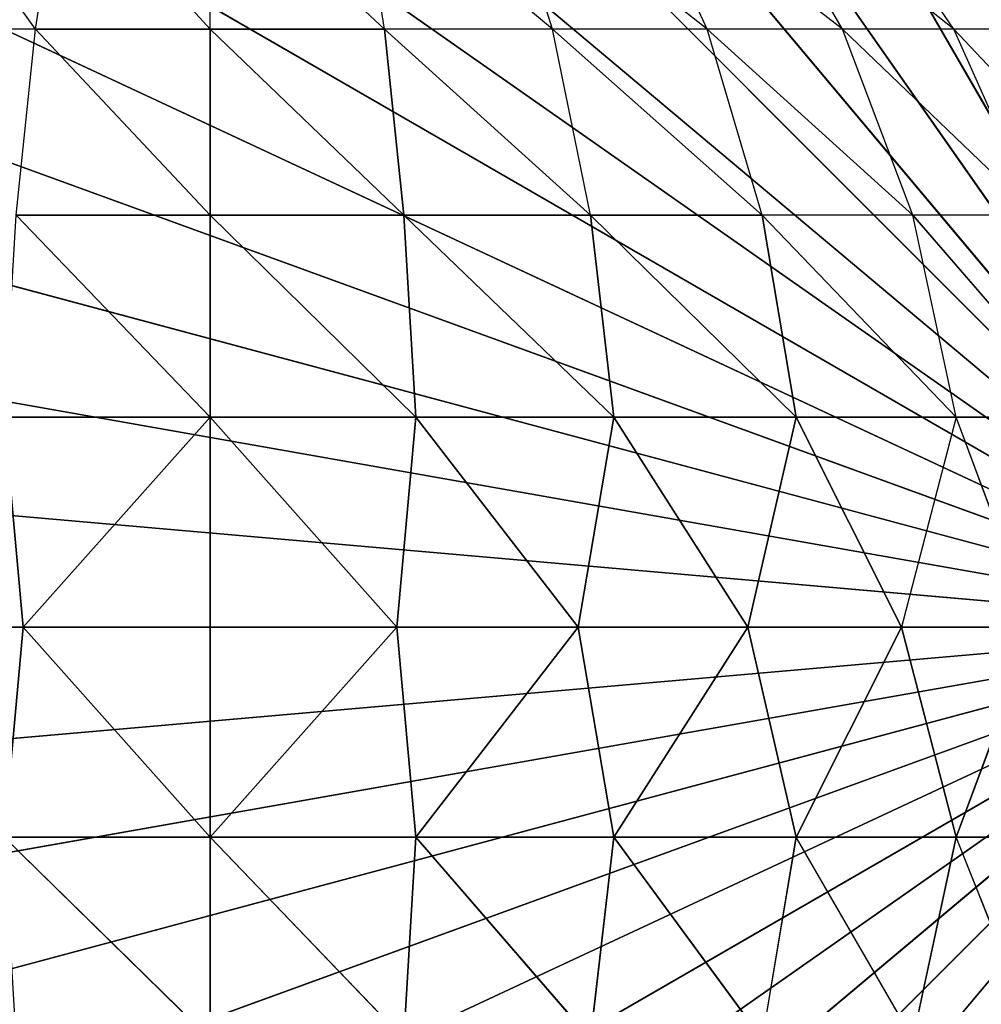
# Model space of a CAD drawing. Extents: x 226 to 378, y -30 to 313.
# Tile 83 of 256: x 286.485 to 287.053, y 44.563 to 45.144. Entities that reach past the tile are written whole.
import ezdxf

# ---------------------------------------------------------------- set-up
doc = ezdxf.new("R2010")
doc.units = 0
doc.header["$LTSCALE"] = 25.4
doc.layers.get('0').update_dxf_attribs({"color": 13, "linetype": 'CONTINUOUS'})
for name, color, linetype in [('_NCL1_4', 41, 'CONTINUOUS'), ('_NCL1_62', 7, 'CONTINUOUS'), ('_NCL1_64', 250, 'CONTINUOUS')]:
    doc.layers.add(name, color=color, linetype=linetype)

# ---------------------------------------------------------------- blocks, each defined once
blk = doc.blocks.new('EWON_2005CD_4005CD_COSY141')
at = {"layer": '_NCL1_4', "color": 0}
for p, q in [((91.44, 268.605, 297.18), (90.805, 267.97, 297.18)), ((91.44, 268.605, 297.18), (90.805, 267.97, 297.18)), ((91.55026, 268.59535, 297.18), (90.805, 267.97, 297.18)), ((91.55026, 268.59535, 297.18), (90.805, 267.97, 297.18)), ((91.32971, 268.59535, 297.18), (90.805, 267.97, 297.18)), ((91.32971, 268.59535, 297.18), (90.805, 267.97, 297.18)), ((91.65717, 268.5667, 297.18), (90.805, 267.97, 297.18)), ((91.65717, 268.5667, 297.18), (90.805, 267.97, 297.18)), ((91.7575, 268.51994, 297.18), (90.805, 267.97, 297.18)), ((91.7575, 268.51994, 297.18), (90.805, 267.97, 297.18)), ((91.84815, 268.45644, 297.18), (90.805, 267.97, 297.18)), ((91.84815, 268.45644, 297.18), (90.805, 267.97, 297.18)), ((91.92644, 268.37818, 297.18), (90.805, 267.97, 297.18)), ((91.92644, 268.37818, 297.18), (90.805, 267.97, 297.18)), ((91.98991, 268.2875, 297.18), (90.805, 267.97, 297.18)), ((91.98991, 268.2875, 297.18), (90.805, 267.97, 297.18)), ((90.95219, 268.213, 309.57093), (90.99961, 268.09388, 309.68539)), ((91.02517, 268.213, 309.65983), (90.99961, 268.09388, 309.68539)), ((91.02517, 268.213, 309.65983), (91.09398, 268.09388, 309.76283)), ((91.11407, 268.213, 309.73278), (91.09398, 268.09388, 309.76283)), ((91.11407, 268.213, 309.73278), (91.20165, 268.09388, 309.82039)), ((91.11407, 268.213, 309.73278), (91.20165, 268.09388, 309.82039)), ((91.21549, 268.213, 309.78699), (91.20165, 268.09388, 309.82039)), ((91.21549, 268.213, 309.78699), (91.20165, 268.09388, 309.82039)), ((91.21549, 268.213, 309.78699), (91.31849, 268.09388, 309.85582)), ((91.21549, 268.213, 309.78699), (91.31849, 268.09388, 309.85582)), ((91.32555, 268.213, 309.82039), (91.31849, 268.09388, 309.85582)), ((91.32555, 268.213, 309.82039), (91.31849, 268.09388, 309.85582)), ((91.32555, 268.213, 309.82039), (91.44, 268.09388, 309.86778)), ((91.32555, 268.213, 309.82039), (91.44, 268.09388, 309.86778)), ((91.44, 268.213, 309.83166), (91.44, 268.09388, 309.86778)), ((91.44, 268.213, 309.83166), (91.56149, 268.09388, 309.85582)), ((91.44, 268.213, 309.83166), (91.44, 268.09388, 309.86778)), ((91.44, 268.213, 309.83166), (91.56149, 268.09388, 309.85582)), ((92.0367, 268.1872, 297.18), (90.805, 267.97, 297.18)), ((92.0367, 268.1872, 297.18), (90.805, 267.97, 297.18)), ((90.92214, 268.09388, 309.591), (90.99961, 268.09388, 309.68539)), ((90.92214, 268.09388, 309.591), (90.99961, 268.09388, 309.68539)), ((90.95354, 267.97, 309.65315), (90.99961, 268.09388, 309.68539)), ((90.99961, 268.09388, 309.68539), (91.03182, 267.97, 309.73144)), ((90.99961, 268.09388, 309.68539), (91.09398, 268.09388, 309.76283)), ((90.99961, 268.09388, 309.68539), (91.09398, 268.09388, 309.76283)), ((91.03182, 267.97, 309.73144), (91.09398, 268.09388, 309.76283)), ((91.03182, 267.97, 309.73144), (91.09398, 268.09388, 309.76283)), ((91.09398, 268.09388, 309.76283), (91.1225, 267.97, 309.79491)), ((91.09398, 268.09388, 309.76283), (91.1225, 267.97, 309.79491)), ((91.09398, 268.09388, 309.76283), (91.20165, 268.09388, 309.82039)), ((91.09398, 268.09388, 309.76283), (91.20165, 268.09388, 309.82039)), ((91.1225, 267.97, 309.79491), (91.20165, 268.09388, 309.82039)), ((91.1225, 267.97, 309.79491), (91.20165, 268.09388, 309.82039)), ((91.20165, 268.09388, 309.82039), (91.2228, 267.97, 309.8417)), ((91.20165, 268.09388, 309.82039), (91.2228, 267.97, 309.8417)), ((91.20165, 268.09388, 309.82039), (91.31849, 268.09388, 309.85582)), ((91.20165, 268.09388, 309.82039), (91.31849, 268.09388, 309.85582)), ((91.2228, 267.97, 309.8417), (91.31849, 268.09388, 309.85582)), ((91.2228, 267.97, 309.8417), (91.31849, 268.09388, 309.85582)), ((91.31849, 268.09388, 309.85582), (91.32971, 267.97, 309.87035)), ((91.31849, 268.09388, 309.85582), (91.32971, 267.97, 309.87035)), ((91.31849, 268.09388, 309.85582), (91.44, 268.09388, 309.86778)), ((91.31849, 268.09388, 309.85582), (91.44, 268.09388, 309.86778)), ((91.32971, 267.97, 309.87035), (91.44, 268.09388, 309.86778)), ((91.32971, 267.97, 309.87035), (91.44, 268.09388, 309.86778)), ((91.44, 268.09388, 309.86778), (91.44, 267.97, 309.88)), ((91.44, 268.09388, 309.86778), (91.44, 267.97, 309.88)), ((91.44, 268.09388, 309.86778), (91.55026, 267.97, 309.87035)), ((91.44, 268.09388, 309.86778), (91.55026, 267.97, 309.87035)), ((91.44, 268.09388, 309.86778), (91.56149, 268.09388, 309.85582)), ((91.44, 268.09388, 309.86778), (91.56149, 268.09388, 309.85582)), ((91.55026, 267.97, 309.87035), (91.56149, 268.09388, 309.85582)), ((91.55026, 267.97, 309.87035), (91.56149, 268.09388, 309.85582)), ((92.06535, 268.08026, 297.18), (90.805, 267.97, 297.18)), ((92.06535, 268.08026, 297.18), (90.805, 267.97, 297.18)), ((91.1225, 267.42009, 297.18), (90.805, 267.97, 297.18)), ((91.1225, 267.42009, 297.18), (90.805, 267.97, 297.18)), ((91.2228, 267.3733, 297.18), (90.805, 267.97, 297.18)), ((91.2228, 267.3733, 297.18), (90.805, 267.97, 297.18)), ((91.32971, 267.34465, 297.18), (90.805, 267.97, 297.18)), ((91.32971, 267.34465, 297.18), (90.805, 267.97, 297.18)), ((91.44, 267.335, 297.18), (90.805, 267.97, 297.18)), ((91.44, 267.335, 297.18), (90.805, 267.97, 297.18)), ((91.55026, 267.34465, 297.18), (90.805, 267.97, 297.18)), ((91.55026, 267.34465, 297.18), (90.805, 267.97, 297.18)), ((91.65717, 267.3733, 297.18), (90.805, 267.97, 297.18)), ((91.65717, 267.3733, 297.18), (90.805, 267.97, 297.18)), ((91.7575, 267.42009, 297.18), (90.805, 267.97, 297.18)), ((91.7575, 267.42009, 297.18), (90.805, 267.97, 297.18)), ((91.84815, 267.48356, 297.18), (90.805, 267.97, 297.18)), ((91.84815, 267.48356, 297.18), (90.805, 267.97, 297.18)), ((91.92644, 267.56182, 297.18), (90.805, 267.97, 297.18)), ((91.92644, 267.56182, 297.18), (90.805, 267.97, 297.18)), ((91.98991, 267.6525, 297.18), (90.805, 267.97, 297.18)), ((91.98991, 267.6525, 297.18), (90.805, 267.97, 297.18)), ((92.0367, 267.75283, 297.18), (90.805, 267.97, 297.18)), ((92.0367, 267.75283, 297.18), (90.805, 267.97, 297.18)), ((92.06535, 267.85974, 297.18), (90.805, 267.97, 297.18)), ((92.06535, 267.85974, 297.18), (90.805, 267.97, 297.18)), ((92.075, 267.97, 297.18), (90.805, 267.97, 297.18)), ((92.075, 267.97, 297.18), (90.805, 267.97, 297.18)), ((91.03182, 267.97, 309.73144), (90.95354, 267.97, 309.65315)), ((90.95354, 267.97, 309.65315), (90.99961, 267.84612, 309.68539)), ((90.99961, 267.84612, 309.68539), (91.03182, 267.97, 309.73144)), ((91.1225, 267.97, 309.79491), (91.03182, 267.97, 309.73144)), ((91.03182, 267.97, 309.73144), (91.09398, 267.84612, 309.76283)), ((91.1225, 267.97, 309.79491), (91.03182, 267.97, 309.73144)), ((91.03182, 267.97, 309.73144), (91.09398, 267.84612, 309.76283)), ((91.1225, 267.97, 309.79491), (91.09398, 267.84612, 309.76283)), ((91.1225, 267.97, 309.79491), (91.09398, 267.84612, 309.76283)), ((91.2228, 267.97, 309.8417), (91.1225, 267.97, 309.79491)), ((91.2228, 267.97, 309.8417), (91.1225, 267.97, 309.79491)), ((91.20165, 267.84612, 309.82039), (91.1225, 267.97, 309.79491)), ((91.20165, 267.84612, 309.82039), (91.1225, 267.97, 309.79491)), ((91.2228, 267.97, 309.8417), (91.20165, 267.84612, 309.82039)), ((91.2228, 267.97, 309.8417), (91.20165, 267.84612, 309.82039)), ((91.32971, 267.97, 309.87035), (91.2228, 267.97, 309.8417)), ((91.32971, 267.97, 309.87035), (91.2228, 267.97, 309.8417)), ((91.31849, 267.84612, 309.85582), (91.2228, 267.97, 309.8417)), ((91.31849, 267.84612, 309.85582), (91.2228, 267.97, 309.8417)), ((91.31849, 267.84612, 309.85582), (91.32971, 267.97, 309.87035)), ((91.31849, 267.84612, 309.85582), (91.32971, 267.97, 309.87035)), ((91.44, 267.97, 309.88), (91.32971, 267.97, 309.87035)), ((91.32971, 267.97, 309.87035), (91.44, 267.84612, 309.86778)), ((91.44, 267.97, 309.88), (91.32971, 267.97, 309.87035)), ((91.32971, 267.97, 309.87035), (91.44, 267.84612, 309.86778)), ((91.55026, 267.97, 309.87035), (91.44, 267.97, 309.88)), ((91.44, 267.84612, 309.86778), (91.44, 267.97, 309.88)), ((91.55026, 267.97, 309.87035), (91.44, 267.97, 309.88)), ((91.55026, 267.97, 309.87035), (91.44, 267.84612, 309.86778)), ((91.44, 267.84612, 309.86778), (91.44, 267.97, 309.88)), ((91.55026, 267.97, 309.87035), (91.44, 267.84612, 309.86778)), ((91.65717, 267.97, 309.8417), (91.55026, 267.97, 309.87035)), ((91.65717, 267.97, 309.8417), (91.55026, 267.97, 309.87035)), ((91.56149, 267.84612, 309.85582), (91.55026, 267.97, 309.87035)), ((91.56149, 267.84612, 309.85582), (91.55026, 267.97, 309.87035)), ((90.99961, 267.84612, 309.68539), (90.92214, 267.84612, 309.591)), ((90.92214, 267.84612, 309.591), (91.02517, 267.727, 309.65983)), ((90.99961, 267.84612, 309.68539), (90.92214, 267.84612, 309.591)), ((91.09398, 267.84612, 309.76283), (90.99961, 267.84612, 309.68539)), ((90.99961, 267.84612, 309.68539), (91.02517, 267.727, 309.65983)), ((90.99961, 267.84612, 309.68539), (91.11407, 267.727, 309.73278)), ((91.09398, 267.84612, 309.76283), (90.99961, 267.84612, 309.68539)), ((91.20165, 267.84612, 309.82039), (91.09398, 267.84612, 309.76283)), ((91.09398, 267.84612, 309.76283), (91.11407, 267.727, 309.73278)), ((91.09398, 267.84612, 309.76283), (91.21549, 267.727, 309.78699)), ((91.09398, 267.84612, 309.76283), (91.11407, 267.727, 309.73278)), ((91.09398, 267.84612, 309.76283), (91.21549, 267.727, 309.78699)), ((91.20165, 267.84612, 309.82039), (91.09398, 267.84612, 309.76283)), ((91.31849, 267.84612, 309.85582), (91.20165, 267.84612, 309.82039)), ((91.20165, 267.84612, 309.82039), (91.21549, 267.727, 309.78699)), ((91.20165, 267.84612, 309.82039), (91.32555, 267.727, 309.82039)), ((91.20165, 267.84612, 309.82039), (91.21549, 267.727, 309.78699)), ((91.20165, 267.84612, 309.82039), (91.32555, 267.727, 309.82039)), ((91.31849, 267.84612, 309.85582), (91.20165, 267.84612, 309.82039)), ((91.44, 267.84612, 309.86778), (91.31849, 267.84612, 309.85582)), ((91.31849, 267.84612, 309.85582), (91.32555, 267.727, 309.82039)), ((91.31849, 267.84612, 309.85582), (91.44, 267.727, 309.83166)), ((91.31849, 267.84612, 309.85582), (91.32555, 267.727, 309.82039)), ((91.31849, 267.84612, 309.85582), (91.44, 267.727, 309.83166)), ((91.44, 267.84612, 309.86778), (91.31849, 267.84612, 309.85582)), ((91.56149, 267.84612, 309.85582), (91.44, 267.84612, 309.86778)), ((91.44, 267.84612, 309.86778), (91.44, 267.727, 309.83166)), ((91.44, 267.84612, 309.86778), (91.55445, 267.727, 309.82039)), ((91.44, 267.84612, 309.86778), (91.44, 267.727, 309.83166)), ((91.44, 267.84612, 309.86778), (91.55445, 267.727, 309.82039)), ((91.56149, 267.84612, 309.85582), (91.44, 267.84612, 309.86778)), ((90.89799, 267.727, 309.46949), (91.00099, 267.61722, 309.53832)), ((90.95219, 267.727, 309.57093), (91.00099, 267.61722, 309.53832)), ((90.95219, 267.727, 309.57093), (91.06665, 267.61722, 309.61833)), ((90.95219, 267.727, 309.57093), (91.02517, 267.727, 309.65983)), ((91.02517, 267.727, 309.65983), (91.06665, 267.61722, 309.61833)), ((91.02517, 267.727, 309.65983), (91.14666, 267.61722, 309.68399)), ((91.02517, 267.727, 309.65983), (91.11407, 267.727, 309.73278)), ((91.11407, 267.727, 309.73278), (91.14666, 267.61722, 309.68399)), ((91.11407, 267.727, 309.73278), (91.23794, 267.61722, 309.73278)), ((91.11407, 267.727, 309.73278), (91.21549, 267.727, 309.78699)), ((91.21549, 267.727, 309.78699), (91.23794, 267.61722, 309.73278)), ((91.21549, 267.727, 309.78699), (91.33698, 267.61722, 309.76283)), ((91.21549, 267.727, 309.78699), (91.32555, 267.727, 309.82039)), ((91.21549, 267.727, 309.78699), (91.32555, 267.727, 309.82039)), ((91.32555, 267.727, 309.82039), (91.33698, 267.61722, 309.76283)), ((91.32555, 267.727, 309.82039), (91.44, 267.61722, 309.77296)), ((91.32555, 267.727, 309.82039), (91.33698, 267.61722, 309.76283)), ((91.32555, 267.727, 309.82039), (91.44, 267.61722, 309.77296)), ((91.32555, 267.727, 309.82039), (91.44, 267.727, 309.83166)), ((91.32555, 267.727, 309.82039), (91.44, 267.727, 309.83166)), ((91.44, 267.727, 309.83166), (91.44, 267.61722, 309.77296)), ((91.44, 267.727, 309.83166), (91.543, 267.61722, 309.76283)), ((91.44, 267.727, 309.83166), (91.44, 267.61722, 309.77296)), ((91.44, 267.727, 309.83166), (91.543, 267.61722, 309.76283)), ((91.44, 267.727, 309.83166), (91.55445, 267.727, 309.82039)), ((91.44, 267.727, 309.83166), (91.55445, 267.727, 309.82039)), ((91.55445, 267.727, 309.82039), (91.543, 267.61722, 309.76283)), ((90.95219, 267.61722, 309.44703), (91.00099, 267.61722, 309.53832)), ((91.00099, 267.61722, 309.53832), (91.06665, 267.52098, 309.49445)), ((91.00099, 267.61722, 309.53832), (91.1225, 267.52098, 309.5625)), ((91.00099, 267.61722, 309.53832), (91.06665, 267.61722, 309.61833)), ((91.06665, 267.61722, 309.61833), (91.1225, 267.52098, 309.5625)), ((91.06665, 267.61722, 309.61833), (91.19052, 267.52098, 309.61833)), ((91.06665, 267.61722, 309.61833), (91.14666, 267.61722, 309.68399)), ((91.14666, 267.61722, 309.68399), (91.19052, 267.52098, 309.61833)), ((91.14666, 267.61722, 309.68399), (91.26817, 267.52098, 309.65983)), ((91.14666, 267.61722, 309.68399), (91.23794, 267.61722, 309.73278)), ((91.23794, 267.61722, 309.73278), (91.26817, 267.52098, 309.65983)), ((91.23794, 267.61722, 309.73278), (91.3524, 267.52098, 309.68539)), ((91.23794, 267.61722, 309.73278), (91.33698, 267.61722, 309.76283)), ((91.33698, 267.61722, 309.76283), (91.3524, 267.52098, 309.68539)), ((91.33698, 267.61722, 309.76283), (91.44, 267.52098, 309.694)), ((91.33698, 267.61722, 309.76283), (91.44, 267.61722, 309.77296)), ((91.44, 267.61722, 309.77296), (91.44, 267.52098, 309.694)), ((91.44, 267.61722, 309.77296), (91.52758, 267.52098, 309.68539)), ((91.44, 267.61722, 309.77296), (91.543, 267.61722, 309.76283)), ((91.543, 267.61722, 309.76283), (91.52758, 267.52098, 309.68539)), ((91.543, 267.61722, 309.76283), (91.61183, 267.52098, 309.65983)), ((91.543, 267.61722, 309.76283), (91.64203, 267.61722, 309.73278))]:
    blk.add_line(p, q, dxfattribs=at)
at = {"color": 7}
mesh = blk.add_polyface(dxfattribs=at)
corners = [(105.41, 276.89132, 297.18), (83.82, 279.42949, 297.18), (83.82, 241.27051, 297.18)]
mesh.append_faces([[corners[k] for k in face] for face in [(0, 1, 2)]], dxfattribs={"color": 7})
mesh = blk.add_polyface(dxfattribs=at)
corners = [(104.14, 276.89132, 298.45), (85.09, 241.27051, 298.45), (85.09, 279.42949, 298.45)]
mesh.append_faces([[corners[k] for k in face] for face in [(0, 1, 2)]], dxfattribs={"color": 7})
mesh = blk.add_polyface(dxfattribs=at)
corners = [(105.41, 276.89132, 297.18), (83.82, 241.27051, 297.18), (105.41, 243.80868, 297.18)]
mesh.append_faces([[corners[k] for k in face] for face in [(0, 1, 2)]], dxfattribs={"color": 7})
mesh = blk.add_polyface(dxfattribs=at)
corners = [(104.14, 243.80868, 298.45), (85.09, 241.27051, 298.45), (104.14, 276.89132, 298.45)]
mesh.append_faces([[corners[k] for k in face] for face in [(0, 1, 2)]], dxfattribs={"color": 7})
at = {"layer": '_NCL1_4', "color": 41}
mesh = blk.add_polyface(dxfattribs=at)
corners = [(91.55026, 268.59535, 297.18), (91.44, 268.605, 297.18), (90.805, 267.97, 297.18)]
mesh.append_faces([[corners[k] for k in face] for face in [(0, 1, 2)]], dxfattribs={"color": 41})
mesh = blk.add_polyface(dxfattribs=at)
corners = [(91.44, 268.605, 297.18), (91.32971, 268.59535, 297.18), (90.805, 267.97, 297.18)]
mesh.append_faces([[corners[k] for k in face] for face in [(0, 1, 2)]], dxfattribs={"color": 41})
mesh = blk.add_polyface(dxfattribs=at)
corners = [(91.65717, 268.5667, 297.18), (91.55026, 268.59535, 297.18), (90.805, 267.97, 297.18)]
mesh.append_faces([[corners[k] for k in face] for face in [(0, 1, 2)]], dxfattribs={"color": 41})
mesh = blk.add_polyface(dxfattribs=at)
corners = [(91.32971, 268.59535, 297.18), (91.2228, 268.5667, 297.18), (90.805, 267.97, 297.18)]
mesh.append_faces([[corners[k] for k in face] for face in [(0, 1, 2)]], dxfattribs={"color": 41})
mesh = blk.add_polyface(dxfattribs=at)
corners = [(91.7575, 268.51994, 297.18), (91.65717, 268.5667, 297.18), (90.805, 267.97, 297.18)]
mesh.append_faces([[corners[k] for k in face] for face in [(0, 1, 2)]], dxfattribs={"color": 41})
mesh = blk.add_polyface(dxfattribs=at)
corners = [(91.2228, 268.5667, 297.18), (91.1225, 268.51994, 297.18), (90.805, 267.97, 297.18)]
mesh.append_faces([[corners[k] for k in face] for face in [(0, 1, 2)]], dxfattribs={"color": 41})
mesh = blk.add_polyface(dxfattribs=at)
corners = [(91.84815, 268.45644, 297.18), (91.7575, 268.51994, 297.18), (90.805, 267.97, 297.18)]
mesh.append_faces([[corners[k] for k in face] for face in [(0, 1, 2)]], dxfattribs={"color": 41})
mesh = blk.add_polyface(dxfattribs=at)
corners = [(91.1225, 268.51994, 297.18), (91.03182, 268.45644, 297.18), (90.805, 267.97, 297.18)]
mesh.append_faces([[corners[k] for k in face] for face in [(0, 1, 2)]], dxfattribs={"color": 41})
mesh = blk.add_polyface(dxfattribs=at)
corners = [(91.92644, 268.37818, 297.18), (91.84815, 268.45644, 297.18), (90.805, 267.97, 297.18)]
mesh.append_faces([[corners[k] for k in face] for face in [(0, 1, 2)]], dxfattribs={"color": 41})
mesh = blk.add_polyface(dxfattribs=at)
corners = [(91.03182, 268.45644, 297.18), (90.95354, 268.37818, 297.18), (90.805, 267.97, 297.18)]
mesh.append_faces([[corners[k] for k in face] for face in [(0, 1, 2)]], dxfattribs={"color": 41})
mesh = blk.add_polyface(dxfattribs=at)
corners = [(91.98991, 268.2875, 297.18), (91.92644, 268.37818, 297.18), (90.805, 267.97, 297.18)]
mesh.append_faces([[corners[k] for k in face] for face in [(0, 1, 2)]], dxfattribs={"color": 41})
mesh = blk.add_polyface(dxfattribs=at)
corners = [(92.0367, 268.1872, 297.18), (91.98991, 268.2875, 297.18), (90.805, 267.97, 297.18)]
mesh.append_faces([[corners[k] for k in face] for face in [(0, 1, 2)]], dxfattribs={"color": 41})
mesh = blk.add_polyface(dxfattribs=at)
corners = [(90.95219, 268.213, 309.57093), (90.99961, 268.09388, 309.68539), (90.92214, 268.09388, 309.591)]
mesh.append_faces([[corners[k] for k in face] for face in [(0, 1, 2)]], dxfattribs={"color": 41})
mesh = blk.add_polyface(dxfattribs=at)
corners = [(91.09398, 268.09388, 309.76283), (90.99961, 268.09388, 309.68539), (91.02517, 268.213, 309.65983)]
mesh.append_faces([[corners[k] for k in face] for face in [(0, 1, 2)]], dxfattribs={"color": 41})
mesh = blk.add_polyface(dxfattribs=at)
corners = [(91.20165, 268.09388, 309.82039), (91.09398, 268.09388, 309.76283), (91.11407, 268.213, 309.73278)]
mesh.append_faces([[corners[k] for k in face] for face in [(0, 1, 2)]], dxfattribs={"color": 41})
mesh = blk.add_polyface(dxfattribs=at)
corners = [(91.21549, 268.213, 309.78699), (91.20165, 268.09388, 309.82039), (91.11407, 268.213, 309.73278)]
mesh.append_faces([[corners[k] for k in face] for face in [(0, 1, 2)]], dxfattribs={"color": 41})
mesh = blk.add_polyface(dxfattribs=at)
corners = [(91.31849, 268.09388, 309.85582), (91.20165, 268.09388, 309.82039), (91.21549, 268.213, 309.78699)]
mesh.append_faces([[corners[k] for k in face] for face in [(0, 1, 2)]], dxfattribs={"color": 41})
mesh = blk.add_polyface(dxfattribs=at)
corners = [(91.32555, 268.213, 309.82039), (91.31849, 268.09388, 309.85582), (91.21549, 268.213, 309.78699)]
mesh.append_faces([[corners[k] for k in face] for face in [(0, 1, 2)]], dxfattribs={"color": 41})
mesh = blk.add_polyface(dxfattribs=at)
corners = [(91.44, 268.09388, 309.86778), (91.31849, 268.09388, 309.85582), (91.32555, 268.213, 309.82039)]
mesh.append_faces([[corners[k] for k in face] for face in [(0, 1, 2)]], dxfattribs={"color": 41})
mesh = blk.add_polyface(dxfattribs=at)
corners = [(91.44, 268.09388, 309.86778), (91.32555, 268.213, 309.82039), (91.44, 268.213, 309.83166)]
mesh.append_faces([[corners[k] for k in face] for face in [(0, 1, 2)]], dxfattribs={"color": 41})
mesh = blk.add_polyface(dxfattribs=at)
corners = [(91.56149, 268.09388, 309.85582), (91.44, 268.09388, 309.86778), (91.44, 268.213, 309.83166)]
mesh.append_faces([[corners[k] for k in face] for face in [(0, 1, 2)]], dxfattribs={"color": 41})
mesh = blk.add_polyface(dxfattribs=at)
corners = [(91.56149, 268.09388, 309.85582), (91.44, 268.213, 309.83166), (91.55445, 268.213, 309.82039)]
mesh.append_faces([[corners[k] for k in face] for face in [(0, 1, 2)]], dxfattribs={"color": 41})
mesh = blk.add_polyface(dxfattribs=at)
corners = [(92.06535, 268.08026, 297.18), (92.0367, 268.1872, 297.18), (90.805, 267.97, 297.18)]
mesh.append_faces([[corners[k] for k in face] for face in [(0, 1, 2)]], dxfattribs={"color": 41})
mesh = blk.add_polyface(dxfattribs=at)
corners = [(90.99961, 268.09388, 309.68539), (90.95354, 267.97, 309.65315), (90.92214, 268.09388, 309.591)]
mesh.append_faces([[corners[k] for k in face] for face in [(0, 1, 2)]], dxfattribs={"color": 41})
mesh = blk.add_polyface(dxfattribs=at)
corners = [(91.09398, 268.09388, 309.76283), (91.03182, 267.97, 309.73144), (90.99961, 268.09388, 309.68539)]
mesh.append_faces([[corners[k] for k in face] for face in [(0, 1, 2)]], dxfattribs={"color": 41})
mesh = blk.add_polyface(dxfattribs=at)
corners = [(91.1225, 267.97, 309.79491), (91.03182, 267.97, 309.73144), (91.09398, 268.09388, 309.76283)]
mesh.append_faces([[corners[k] for k in face] for face in [(0, 1, 2)]], dxfattribs={"color": 41})
mesh = blk.add_polyface(dxfattribs=at)
corners = [(91.20165, 268.09388, 309.82039), (91.1225, 267.97, 309.79491), (91.09398, 268.09388, 309.76283)]
mesh.append_faces([[corners[k] for k in face] for face in [(0, 1, 2)]], dxfattribs={"color": 41})
mesh = blk.add_polyface(dxfattribs=at)
corners = [(91.2228, 267.97, 309.8417), (91.1225, 267.97, 309.79491), (91.20165, 268.09388, 309.82039)]
mesh.append_faces([[corners[k] for k in face] for face in [(0, 1, 2)]], dxfattribs={"color": 41})
mesh = blk.add_polyface(dxfattribs=at)
corners = [(91.31849, 268.09388, 309.85582), (91.2228, 267.97, 309.8417), (91.20165, 268.09388, 309.82039)]
mesh.append_faces([[corners[k] for k in face] for face in [(0, 1, 2)]], dxfattribs={"color": 41})
mesh = blk.add_polyface(dxfattribs=at)
corners = [(91.32971, 267.97, 309.87035), (91.2228, 267.97, 309.8417), (91.31849, 268.09388, 309.85582)]
mesh.append_faces([[corners[k] for k in face] for face in [(0, 1, 2)]], dxfattribs={"color": 41})
mesh = blk.add_polyface(dxfattribs=at)
corners = [(91.44, 268.09388, 309.86778), (91.32971, 267.97, 309.87035), (91.31849, 268.09388, 309.85582)]
mesh.append_faces([[corners[k] for k in face] for face in [(0, 1, 2)]], dxfattribs={"color": 41})
mesh = blk.add_polyface(dxfattribs=at)
corners = [(91.44, 267.97, 309.88), (91.32971, 267.97, 309.87035), (91.44, 268.09388, 309.86778)]
mesh.append_faces([[corners[k] for k in face] for face in [(0, 1, 2)]], dxfattribs={"color": 41})
mesh = blk.add_polyface(dxfattribs=at)
corners = [(91.55026, 267.97, 309.87035), (91.44, 267.97, 309.88), (91.44, 268.09388, 309.86778)]
mesh.append_faces([[corners[k] for k in face] for face in [(0, 1, 2)]], dxfattribs={"color": 41})
mesh = blk.add_polyface(dxfattribs=at)
corners = [(91.56149, 268.09388, 309.85582), (91.55026, 267.97, 309.87035), (91.44, 268.09388, 309.86778)]
mesh.append_faces([[corners[k] for k in face] for face in [(0, 1, 2)]], dxfattribs={"color": 41})
mesh = blk.add_polyface(dxfattribs=at)
corners = [(91.65717, 267.97, 309.8417), (91.55026, 267.97, 309.87035), (91.56149, 268.09388, 309.85582)]
mesh.append_faces([[corners[k] for k in face] for face in [(0, 1, 2)]], dxfattribs={"color": 41})
mesh = blk.add_polyface(dxfattribs=at)
corners = [(92.075, 267.97, 297.18), (92.06535, 268.08026, 297.18), (90.805, 267.97, 297.18)]
mesh.append_faces([[corners[k] for k in face] for face in [(0, 1, 2)]], dxfattribs={"color": 41})
mesh = blk.add_polyface(dxfattribs=at)
corners = [(91.03182, 267.48356, 297.18), (90.805, 267.97, 297.18), (90.95354, 267.56182, 297.18)]
mesh.append_faces([[corners[k] for k in face] for face in [(0, 1, 2)]], dxfattribs={"color": 41})
mesh = blk.add_polyface(dxfattribs=at)
corners = [(91.1225, 267.42009, 297.18), (90.805, 267.97, 297.18), (91.03182, 267.48356, 297.18)]
mesh.append_faces([[corners[k] for k in face] for face in [(0, 1, 2)]], dxfattribs={"color": 41})
mesh = blk.add_polyface(dxfattribs=at)
corners = [(91.2228, 267.3733, 297.18), (90.805, 267.97, 297.18), (91.1225, 267.42009, 297.18)]
mesh.append_faces([[corners[k] for k in face] for face in [(0, 1, 2)]], dxfattribs={"color": 41})
mesh = blk.add_polyface(dxfattribs=at)
corners = [(91.32971, 267.34465, 297.18), (90.805, 267.97, 297.18), (91.2228, 267.3733, 297.18)]
mesh.append_faces([[corners[k] for k in face] for face in [(0, 1, 2)]], dxfattribs={"color": 41})
mesh = blk.add_polyface(dxfattribs=at)
corners = [(91.44, 267.335, 297.18), (90.805, 267.97, 297.18), (91.32971, 267.34465, 297.18)]
mesh.append_faces([[corners[k] for k in face] for face in [(0, 1, 2)]], dxfattribs={"color": 41})
mesh = blk.add_polyface(dxfattribs=at)
corners = [(91.55026, 267.34465, 297.18), (90.805, 267.97, 297.18), (91.44, 267.335, 297.18)]
mesh.append_faces([[corners[k] for k in face] for face in [(0, 1, 2)]], dxfattribs={"color": 41})
mesh = blk.add_polyface(dxfattribs=at)
corners = [(91.65717, 267.3733, 297.18), (90.805, 267.97, 297.18), (91.55026, 267.34465, 297.18)]
mesh.append_faces([[corners[k] for k in face] for face in [(0, 1, 2)]], dxfattribs={"color": 41})
mesh = blk.add_polyface(dxfattribs=at)
corners = [(91.7575, 267.42009, 297.18), (90.805, 267.97, 297.18), (91.65717, 267.3733, 297.18)]
mesh.append_faces([[corners[k] for k in face] for face in [(0, 1, 2)]], dxfattribs={"color": 41})
mesh = blk.add_polyface(dxfattribs=at)
corners = [(91.84815, 267.48356, 297.18), (90.805, 267.97, 297.18), (91.7575, 267.42009, 297.18)]
mesh.append_faces([[corners[k] for k in face] for face in [(0, 1, 2)]], dxfattribs={"color": 41})
mesh = blk.add_polyface(dxfattribs=at)
corners = [(91.92644, 267.56182, 297.18), (90.805, 267.97, 297.18), (91.84815, 267.48356, 297.18)]
mesh.append_faces([[corners[k] for k in face] for face in [(0, 1, 2)]], dxfattribs={"color": 41})
mesh = blk.add_polyface(dxfattribs=at)
corners = [(91.98991, 267.6525, 297.18), (90.805, 267.97, 297.18), (91.92644, 267.56182, 297.18)]
mesh.append_faces([[corners[k] for k in face] for face in [(0, 1, 2)]], dxfattribs={"color": 41})
mesh = blk.add_polyface(dxfattribs=at)
corners = [(92.0367, 267.75283, 297.18), (90.805, 267.97, 297.18), (91.98991, 267.6525, 297.18)]
mesh.append_faces([[corners[k] for k in face] for face in [(0, 1, 2)]], dxfattribs={"color": 41})
mesh = blk.add_polyface(dxfattribs=at)
corners = [(92.06535, 267.85974, 297.18), (90.805, 267.97, 297.18), (92.0367, 267.75283, 297.18)]
mesh.append_faces([[corners[k] for k in face] for face in [(0, 1, 2)]], dxfattribs={"color": 41})
mesh = blk.add_polyface(dxfattribs=at)
corners = [(92.075, 267.97, 297.18), (90.805, 267.97, 297.18), (92.06535, 267.85974, 297.18)]
mesh.append_faces([[corners[k] for k in face] for face in [(0, 1, 2)]], dxfattribs={"color": 41})
mesh = blk.add_polyface(dxfattribs=at)
corners = [(90.95354, 267.97, 309.65315), (90.99961, 267.84612, 309.68539), (90.92214, 267.84612, 309.591)]
mesh.append_faces([[corners[k] for k in face] for face in [(0, 1, 2)]], dxfattribs={"color": 41})
mesh = blk.add_polyface(dxfattribs=at)
corners = [(91.09398, 267.84612, 309.76283), (90.99961, 267.84612, 309.68539), (91.03182, 267.97, 309.73144)]
mesh.append_faces([[corners[k] for k in face] for face in [(0, 1, 2)]], dxfattribs={"color": 41})
mesh = blk.add_polyface(dxfattribs=at)
corners = [(91.1225, 267.97, 309.79491), (91.09398, 267.84612, 309.76283), (91.03182, 267.97, 309.73144)]
mesh.append_faces([[corners[k] for k in face] for face in [(0, 1, 2)]], dxfattribs={"color": 41})
mesh = blk.add_polyface(dxfattribs=at)
corners = [(91.20165, 267.84612, 309.82039), (91.09398, 267.84612, 309.76283), (91.1225, 267.97, 309.79491)]
mesh.append_faces([[corners[k] for k in face] for face in [(0, 1, 2)]], dxfattribs={"color": 41})
mesh = blk.add_polyface(dxfattribs=at)
corners = [(91.2228, 267.97, 309.8417), (91.20165, 267.84612, 309.82039), (91.1225, 267.97, 309.79491)]
mesh.append_faces([[corners[k] for k in face] for face in [(0, 1, 2)]], dxfattribs={"color": 41})
mesh = blk.add_polyface(dxfattribs=at)
corners = [(91.31849, 267.84612, 309.85582), (91.20165, 267.84612, 309.82039), (91.2228, 267.97, 309.8417)]
mesh.append_faces([[corners[k] for k in face] for face in [(0, 1, 2)]], dxfattribs={"color": 41})
mesh = blk.add_polyface(dxfattribs=at)
corners = [(91.32971, 267.97, 309.87035), (91.31849, 267.84612, 309.85582), (91.2228, 267.97, 309.8417)]
mesh.append_faces([[corners[k] for k in face] for face in [(0, 1, 2)]], dxfattribs={"color": 41})
mesh = blk.add_polyface(dxfattribs=at)
corners = [(91.44, 267.84612, 309.86778), (91.31849, 267.84612, 309.85582), (91.32971, 267.97, 309.87035)]
mesh.append_faces([[corners[k] for k in face] for face in [(0, 1, 2)]], dxfattribs={"color": 41})
mesh = blk.add_polyface(dxfattribs=at)
corners = [(91.44, 267.84612, 309.86778), (91.32971, 267.97, 309.87035), (91.44, 267.97, 309.88)]
mesh.append_faces([[corners[k] for k in face] for face in [(0, 1, 2)]], dxfattribs={"color": 41})
mesh = blk.add_polyface(dxfattribs=at)
corners = [(91.55026, 267.97, 309.87035), (91.44, 267.84612, 309.86778), (91.44, 267.97, 309.88)]
mesh.append_faces([[corners[k] for k in face] for face in [(0, 1, 2)]], dxfattribs={"color": 41})
mesh = blk.add_polyface(dxfattribs=at)
corners = [(91.56149, 267.84612, 309.85582), (91.44, 267.84612, 309.86778), (91.55026, 267.97, 309.87035)]
mesh.append_faces([[corners[k] for k in face] for face in [(0, 1, 2)]], dxfattribs={"color": 41})
mesh = blk.add_polyface(dxfattribs=at)
corners = [(91.65717, 267.97, 309.8417), (91.56149, 267.84612, 309.85582), (91.55026, 267.97, 309.87035)]
mesh.append_faces([[corners[k] for k in face] for face in [(0, 1, 2)]], dxfattribs={"color": 41})
mesh = blk.add_polyface(dxfattribs=at)
corners = [(90.99961, 267.84612, 309.68539), (91.02517, 267.727, 309.65983), (90.92214, 267.84612, 309.591)]
mesh.append_faces([[corners[k] for k in face] for face in [(0, 1, 2)]], dxfattribs={"color": 41})
mesh = blk.add_polyface(dxfattribs=at)
corners = [(91.11407, 267.727, 309.73278), (90.99961, 267.84612, 309.68539), (91.09398, 267.84612, 309.76283)]
mesh.append_faces([[corners[k] for k in face] for face in [(0, 1, 2)]], dxfattribs={"color": 41})
mesh = blk.add_polyface(dxfattribs=at)
corners = [(91.21549, 267.727, 309.78699), (91.11407, 267.727, 309.73278), (91.09398, 267.84612, 309.76283)]
mesh.append_faces([[corners[k] for k in face] for face in [(0, 1, 2)]], dxfattribs={"color": 41})
mesh = blk.add_polyface(dxfattribs=at)
corners = [(91.21549, 267.727, 309.78699), (91.09398, 267.84612, 309.76283), (91.20165, 267.84612, 309.82039)]
mesh.append_faces([[corners[k] for k in face] for face in [(0, 1, 2)]], dxfattribs={"color": 41})
mesh = blk.add_polyface(dxfattribs=at)
corners = [(91.32555, 267.727, 309.82039), (91.21549, 267.727, 309.78699), (91.20165, 267.84612, 309.82039)]
mesh.append_faces([[corners[k] for k in face] for face in [(0, 1, 2)]], dxfattribs={"color": 41})
mesh = blk.add_polyface(dxfattribs=at)
corners = [(91.32555, 267.727, 309.82039), (91.20165, 267.84612, 309.82039), (91.31849, 267.84612, 309.85582)]
mesh.append_faces([[corners[k] for k in face] for face in [(0, 1, 2)]], dxfattribs={"color": 41})
mesh = blk.add_polyface(dxfattribs=at)
corners = [(91.44, 267.727, 309.83166), (91.32555, 267.727, 309.82039), (91.31849, 267.84612, 309.85582)]
mesh.append_faces([[corners[k] for k in face] for face in [(0, 1, 2)]], dxfattribs={"color": 41})
mesh = blk.add_polyface(dxfattribs=at)
corners = [(91.44, 267.727, 309.83166), (91.31849, 267.84612, 309.85582), (91.44, 267.84612, 309.86778)]
mesh.append_faces([[corners[k] for k in face] for face in [(0, 1, 2)]], dxfattribs={"color": 41})
mesh = blk.add_polyface(dxfattribs=at)
corners = [(91.55445, 267.727, 309.82039), (91.44, 267.727, 309.83166), (91.44, 267.84612, 309.86778)]
mesh.append_faces([[corners[k] for k in face] for face in [(0, 1, 2)]], dxfattribs={"color": 41})
mesh = blk.add_polyface(dxfattribs=at)
corners = [(91.56149, 267.84612, 309.85582), (91.55445, 267.727, 309.82039), (91.44, 267.84612, 309.86778)]
mesh.append_faces([[corners[k] for k in face] for face in [(0, 1, 2)]], dxfattribs={"color": 41})
mesh = blk.add_polyface(dxfattribs=at)
corners = [(91.33698, 267.61722, 309.76283), (91.21549, 267.727, 309.78699), (91.32555, 267.727, 309.82039)]
mesh.append_faces([[corners[k] for k in face] for face in [(0, 1, 2)]], dxfattribs={"color": 41})
mesh = blk.add_polyface(dxfattribs=at)
corners = [(91.44, 267.61722, 309.77296), (91.33698, 267.61722, 309.76283), (91.32555, 267.727, 309.82039)]
mesh.append_faces([[corners[k] for k in face] for face in [(0, 1, 2)]], dxfattribs={"color": 41})
mesh = blk.add_polyface(dxfattribs=at)
corners = [(91.44, 267.61722, 309.77296), (91.32555, 267.727, 309.82039), (91.44, 267.727, 309.83166)]
mesh.append_faces([[corners[k] for k in face] for face in [(0, 1, 2)]], dxfattribs={"color": 41})
mesh = blk.add_polyface(dxfattribs=at)
corners = [(91.543, 267.61722, 309.76283), (91.44, 267.61722, 309.77296), (91.44, 267.727, 309.83166)]
mesh.append_faces([[corners[k] for k in face] for face in [(0, 1, 2)]], dxfattribs={"color": 41})
mesh = blk.add_polyface(dxfattribs=at)
corners = [(91.55445, 267.727, 309.82039), (91.543, 267.61722, 309.76283), (91.44, 267.727, 309.83166)]
mesh.append_faces([[corners[k] for k in face] for face in [(0, 1, 2)]], dxfattribs={"color": 41})
at = {"layer": '_NCL1_62', "color": 7}
mesh = blk.add_polyface(dxfattribs=at)
corners = [(119.38, 342.9, 27.94), (45.72, 248.92, 27.94), (119.38, 151.13, 27.94)]
mesh.append_faces([[corners[k] for k in face] for face in [(0, 1, 2)]], dxfattribs={"color": 7})
mesh = blk.add_polyface(dxfattribs=at)
corners = [(119.38, 342.9, 27.94), (45.72, 254, 27.94), (45.72, 248.92, 27.94)]
mesh.append_faces([[corners[k] for k in face] for face in [(0, 1, 2)]], dxfattribs={"color": 7})
mesh = blk.add_polyface(dxfattribs=at)
corners = [(119.38, 342.9, 27.94), (45.72, 261.62, 27.94), (45.72, 254, 27.94)]
mesh.append_faces([[corners[k] for k in face] for face in [(0, 1, 2)]], dxfattribs={"color": 7})
mesh = blk.add_polyface(dxfattribs=at)
corners = [(119.38, 342.9, 27.94), (45.72, 266.7, 27.94), (45.72, 261.62, 27.94)]
mesh.append_faces([[corners[k] for k in face] for face in [(0, 1, 2)]], dxfattribs={"color": 7})
mesh = blk.add_polyface(dxfattribs=at)
corners = [(119.38, 342.9, 27.94), (45.72, 274.32, 27.94), (45.72, 266.7, 27.94)]
mesh.append_faces([[corners[k] for k in face] for face in [(0, 1, 2)]], dxfattribs={"color": 7})
at = {"layer": '_NCL1_64', "color": 250}
mesh = blk.add_polyface(dxfattribs=at)
corners = [(92.52651, 229.36015, 297.18), (80.64452, 211.26465, 297.18), (83.82, 303.53, 297.18)]
mesh.append_faces([[corners[k] for k in face] for face in [(0, 1, 2)]], dxfattribs={"color": 250})
mesh = blk.add_polyface(dxfattribs=at)
corners = [(92.69024, 229.71125, 297.18), (92.52651, 229.36015, 297.18), (83.82, 303.53, 297.18)]
mesh.append_faces([[corners[k] for k in face] for face in [(0, 1, 2)]], dxfattribs={"color": 250})
mesh = blk.add_polyface(dxfattribs=at)
corners = [(92.69024, 229.71125, 297.18), (83.82, 303.53, 297.18), (92.69024, 290.98875, 297.18)]
mesh.append_faces([[corners[k] for k in face] for face in [(0, 1, 2)]], dxfattribs={"color": 250})

msp = doc.modelspace()

# ---------------------------------------------------------------- block references
at = {"color": 0, "rotation": 179.9999999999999}
msp.add_blockref('EWON_2005CD_4005CD_COSY141', (378.03735, 312.7553), dxfattribs=at)

doc.saveas('drawing.dxf')
